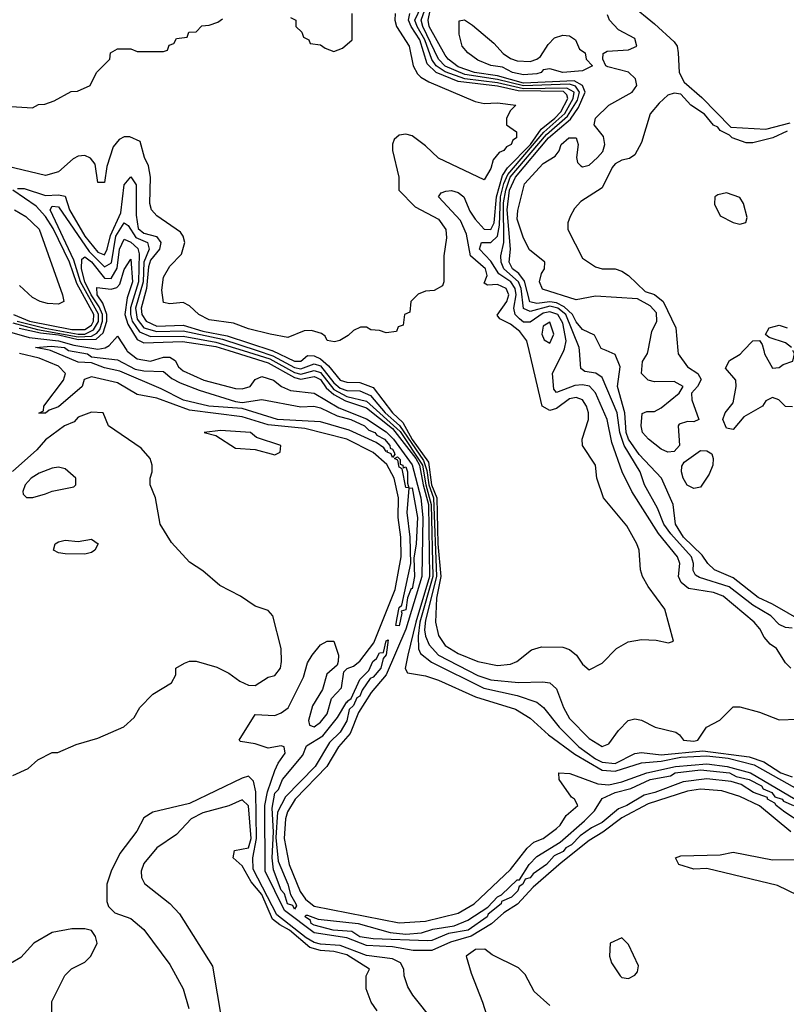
# Model space of a CAD drawing. Header units: inches. Extents: x 2380249 to 2585472, y 382747 to 546448.
# Tile 209 of 256: x 2474091 to 2476432, y 498003 to 501011. Entities that reach past the tile are written whole.
import ezdxf

# ---------------------------------------------------------------- set-up
doc = ezdxf.new("R2010")
doc.units = ezdxf.units.IN
doc.header["$MEASUREMENT"] = 0
doc.layers.add('C4479', color=7, linetype='Continuous')
doc.layers.add('C4570', color=7, linetype='Continuous')

msp = doc.modelspace()

# ---------------------------------------------------------------- linework, layer by layer
at = {"layer": 'C4479', "color": 4}
for points, elevation in [([(2474239.8, 500000), (2474298, 499990), (2474310, 499981.3), (2474390, 499972.2), (2474443.8, 499943.8), (2474470, 499938.2), (2474530, 499936.5), (2474555.2, 499915.2), (2474581.5, 499901.5), (2474639, 499879), (2474750, 499844.9), (2474770, 499842), (2474830, 499850.2), (2474950, 499828), (2474989.7, 499830.3), (2475010, 499824.9), (2475060.7, 499800.7), (2475102, 499790), (2475143.8, 499770), (2475157.5, 499757.5), (2475176, 499750), (2475181.5, 499741.5), (2475205.5, 499730), (2475221.3, 499710), (2475222, 499702), (2475230, 499699.3), (2475234.9, 499690), (2475237, 499683), (2475230, 499673.2), (2475225.1, 499685.1), (2475213.2, 499690), (2475214, 499694), (2475210, 499692.3), (2475203.3, 499703.3), (2475179.3, 499719.3), (2475097.5, 499757.5), (2475010, 499782), (2474878, 499790), (2474770, 499823.1), (2474669, 499830), (2474591.2, 499848.8), (2474523.3, 499883.3), (2474397, 499937), (2474350, 499947), (2474310, 499962.7), (2474270, 499964.8), (2474185.2, 500000)], 12), ([(2474418, 500000), (2474418.8, 499998.8), (2474450, 499975), (2474490, 499967.5), (2474530, 499980.2), (2474550, 499980.2), (2474565.7, 499970), (2474576.1, 499950), (2474590, 499938.2), (2474653.4, 499910), (2474750, 499884.7), (2474770, 499883.5), (2474795.1, 499890), (2474810, 499911.3), (2474830, 499920.5), (2474866, 499910), (2474890.1, 499890.1), (2474918.2, 499878.2), (2474990, 499870.2), (2475065.8, 499825.7), (2475150, 499792.1), (2475210, 499751.8), (2475232.7, 499730), (2475290, 499651.1), (2475315.6, 499550), (2475322.1, 499490), (2475319, 499310), (2475270, 499148.6), (2475210.6, 499010), (2475164.8, 498955.2), (2475125.7, 498894.3), (2475100.4, 498830), (2475065, 498790), (2475028.6, 498730), (2474932.6, 498630), (2474909.2, 498590.8), (2474902.7, 498570), (2474899, 498510), (2474914.4, 498430), (2474947.8, 498347.8), (2474963.9, 498323.9), (2474990, 498302.6), (2475250, 498252.2), (2475330, 498256.8), (2475430, 498281.2), (2475479.3, 498310), (2475590, 498414.9), (2475640.4, 498479.6), (2475661.4, 498498.6), (2475689.3, 498510), (2475730, 498540.3), (2475741.3, 498550), (2475760.1, 498579.9), (2475795.1, 498610), (2475785.2, 498630), (2475776.3, 498636.3), (2475738.4, 498690), (2475738, 498710), (2475771.5, 498708.5), (2475856.4, 498676.4), (2475890, 498673.9), (2475930, 498682.5), (2476006.3, 498710), (2476093.6, 498730), (2476190, 498738.1), (2476252, 498730), (2476322.6, 498710), (2476459.4, 498630)], 16), ([(2474729.5, 500000), (2474850, 499962.8), (2474930, 499917.9), (2474950, 499913.3), (2474990, 499920.8), (2474997.7, 499917.7), (2475010, 499911.3), (2475026.5, 499886.5), (2475050, 499865.5), (2475086.3, 499846.3), (2475150, 499825.4), (2475230, 499762.6), (2475301, 499670), (2475312.3, 499650), (2475322.7, 499590), (2475339.4, 499530), (2475342.9, 499310), (2475300.8, 499170), (2475276.8, 499070), (2475268.4, 499028.4), (2475275.2, 499015.2), (2475330, 499006), (2475370, 498992.9), (2475482.6, 498942.6), (2475605.1, 498905.1), (2475650, 498877), (2475706.4, 498826.4), (2475786.7, 498766.7), (2475870, 498718.8), (2475910, 498715.2), (2475990, 498740.9), (2476050, 498746.1), (2476110, 498758.1), (2476190, 498762.5), (2476255, 498755), (2476334.3, 498734.3), (2476550, 498613.4)], 24), ([(2474773.8, 500000), (2474854.7, 499974.7), (2474930, 499932.8), (2474950, 499927.9), (2474990, 499939.6), (2475010, 499933.5), (2475050, 499881.5), (2475090, 499860.1), (2475150, 499845.8), (2475252.7, 499752.7), (2475321.4, 499650), (2475331.4, 499590), (2475348.1, 499530), (2475353.2, 499310), (2475313.2, 499170), (2475307.6, 499127.6), (2475309.4, 499089.4), (2475315, 499075), (2475348.2, 499048.2), (2475508.4, 498968.4), (2475610, 498946.4), (2475670, 498925.7), (2475690.2, 498910.2), (2475738.3, 498850), (2475799.1, 498790), (2475850, 498752.8), (2475870, 498743.2), (2475910, 498739), (2475970, 498769.1), (2475990, 498772.2), (2476050, 498765.2), (2476176.9, 498776.9), (2476319.2, 498759.2), (2476363.3, 498743.4), (2476415.5, 498710), (2476450, 498697.6)], 28), ([(2474816.4, 500000), (2474864.2, 499984.2), (2474930, 499948.2), (2474950, 499944.6), (2474990, 499959.6), (2475010, 499953.2), (2475050, 499901.6), (2475070, 499884.9), (2475090, 499878.5), (2475130, 499877.6), (2475162.6, 499862.6), (2475206.8, 499810), (2475251, 499771), (2475324.6, 499664.6), (2475334.2, 499634.2), (2475340.2, 499590), (2475354.5, 499550), (2475363.6, 499310), (2475330, 499176.9), (2475327.4, 499147.4), (2475330, 499128), (2475341.4, 499101.4), (2475369.6, 499069.6), (2475490, 499007.7), (2475530, 498994.7), (2475614.3, 498985.7), (2475688.5, 498988.5), (2475710, 498984.9), (2475730, 498966.8), (2475751.7, 498910), (2475770, 498876.4), (2475830, 498815.5), (2475870, 498790.7), (2475890, 498798.8), (2475920.1, 498839.9), (2475949.5, 498870.5), (2475970, 498874.8), (2475990, 498871), (2476032, 498850), (2476094.4, 498834.4), (2476106.4, 498826.4), (2476118, 498810), (2476150, 498806.4), (2476162, 498810), (2476188.7, 498850), (2476229.3, 498870.7), (2476270, 498911.3), (2476290, 498911.3), (2476350, 498896), (2476410, 498872), (2476466, 498874)], 32), ([(2474861.9, 500000), (2474930, 499968.1), (2474950, 499968.1), (2474970, 499984.7), (2474990, 499984.6), (2475010, 499974.5), (2475033.8, 499953.8), (2475070, 499909.4), (2475090, 499903.5), (2475130, 499903), (2475170, 499887.1), (2475229.5, 499810), (2475260.8, 499780.8), (2475290, 499728.7), (2475339.1, 499659.1), (2475348.9, 499590), (2475365, 499550), (2475367.5, 499410), (2475376.8, 499310), (2475363.5, 499243.5), (2475360.9, 499170), (2475370.3, 499130), (2475390, 499098.7), (2475430, 499074.3), (2475490, 499050.4), (2475550, 499037.6), (2475590, 499042.4), (2475609, 499050), (2475654.5, 499085.5), (2475684.8, 499095.2), (2475750, 499094), (2475770, 499086.8), (2475791.3, 499070), (2475810, 499042), (2475830, 499024.7), (2475870, 499044.7), (2475914, 499090), (2475949.6, 499110.4), (2475990, 499117.1), (2476035.2, 499115.2), (2476072.7, 499107.3), (2476087.3, 499112.7), (2476061.2, 499210), (2476010, 499279), (2475992.7, 499310), (2475986.6, 499330), (2475982.7, 499390), (2475976, 499410), (2475945.1, 499465.1), (2475874, 499550), (2475853.2, 499610), (2475849.2, 499650), (2475809.3, 499710), (2475809.2, 499730), (2475827.8, 499790), (2475828, 499810), (2475822, 499830), (2475809.7, 499849.7), (2475790, 499856.4), (2475770, 499852.7), (2475730, 499823.5), (2475710, 499817.4), (2475686.4, 499830), (2475647.2, 500000)], 36), ([(2476446, 499030), (2476430, 499046), (2476402, 499090), (2476383.3, 499103.3), (2476364.7, 499124.7), (2476351.5, 499150), (2476334, 499170), (2476239.6, 499250), (2476210, 499260.9), (2476133.6, 499273.6), (2476111.6, 499291.6), (2476103.1, 499310), (2476106.6, 499350), (2476099.7, 499370), (2476041.8, 499441.8), (2475960.4, 499570), (2475931.1, 499630), (2475899.5, 499719.5), (2475884.7, 499790), (2475850, 499871.5), (2475831.2, 499891.2), (2475810, 499895.3), (2475786.3, 499893.7), (2475730, 499872), (2475722, 499882), (2475718, 499930), (2475752.6, 500000)], 32), ([(2476450, 499152.1), (2476430, 499154), (2476410, 499163), (2476385.1, 499190), (2476330, 499222.2), (2476258.2, 499278.2), (2476166.9, 499306.9), (2476154.5, 499314.5), (2476148, 499328), (2476148.9, 499350), (2476142.9, 499370), (2476079.9, 499439.9), (2476058.6, 499470), (2476038.6, 499518.6), (2475999.1, 499590), (2475985.7, 499630), (2475937.1, 499710), (2475923.8, 499750), (2475915.7, 499810), (2475870, 499918), (2475851, 499931), (2475816.6, 499936.6), (2475805.2, 499945.2), (2475800.2, 500000)], 28), ([(2476485.3, 499170), (2476390, 499225.7), (2476346, 499246), (2476270, 499305.5), (2476213.3, 499330), (2476192.6, 499350), (2476175.5, 499375.5), (2476118.7, 499430), (2476094.2, 499470), (2476087.2, 499530), (2476051, 499610), (2475982.5, 499682.4), (2475949.9, 499730), (2475943.5, 499750), (2475939.1, 499810), (2475916.8, 499890), (2475925.3, 499950), (2475910, 499987.8), (2475881.9, 500000)], 24), ([(2476100.7, 500000), (2476101.5, 499990), (2476130, 499950.3), (2476161.6, 499930), (2476171.9, 499911.9), (2476161.3, 499890), (2476143, 499870), (2476143.6, 499850), (2476164.7, 499790), (2476150, 499782.7), (2476130, 499783.6), (2476105, 499775.1), (2476102, 499770), (2476105.7, 499710), (2476090, 499691.5), (2476070, 499689.8), (2476050, 499698.5), (2476011.6, 499730), (2475993.3, 499750), (2475989, 499770), (2475992, 499808), (2476005.8, 499814.2), (2476030, 499814), (2476050, 499824.9), (2476105.1, 499870), (2476117, 499890), (2476090, 499905.7), (2476030, 499904.5), (2476010, 499909.8), (2475989.8, 499930), (2475992.9, 499967.1), (2476008.4, 499991.6), (2476010.1, 500000)], 16), ([(2476451.3, 499828.7), (2476430, 499829.2), (2476409.4, 499849.4), (2476390, 499857.2), (2476370, 499846.6), (2476359.5, 499830), (2476302.5, 499797.5), (2476270, 499759.5), (2476250, 499762.7), (2476238.4, 499790), (2476246, 499810), (2476270, 499841), (2476279.1, 499890), (2476278.3, 499910), (2476246.8, 499946.8), (2476258.7, 499970), (2476291.2, 499988.8), (2476301.7, 500000)], 16), ([(2476363.6, 500000), (2476366, 499990), (2476390, 499946.8), (2476410, 499948.5), (2476422.4, 499957.6), (2476452.2, 499967.7), (2476456.9, 499990), (2476452.3, 500000)], 16), ([(2476446, 498530), (2476350, 498609.8), (2476290, 498638.3), (2476235, 498655), (2476170, 498660.2), (2476130, 498653.9), (2476010, 498615), (2475930, 498573.1), (2475871.4, 498528.6), (2475830, 498503.6), (2475744.4, 498435.6), (2475658.9, 498361.1), (2475610.9, 498309.1), (2475570, 498282.7), (2475531.6, 498248.4), (2475470, 498210.9), (2475406.8, 498193.2), (2475350, 498167.1), (2475292.5, 498167.5), (2475230, 498178.7), (2475150, 498182.5), (2475090, 498206.1), (2474990, 498221.3), (2474899.2, 498290), (2474840.4, 498410), (2474839.9, 498610), (2474847.5, 498652.5), (2474870, 498717.1), (2474880.2, 498739.8), (2474902, 498770), (2474899, 498790), (2474890, 498793), (2474850, 498786), (2474810, 498798.9), (2474765.4, 498805.4), (2474760.9, 498810), (2474810, 498888.7), (2474870, 498885.2), (2474890, 498893), (2474911.3, 498908.7), (2474957.3, 499002.7), (2474970, 499046), (2474983.7, 499070), (2475010, 499101), (2475030, 499112), (2475050, 499112), (2475064.9, 499070), (2475064, 499050), (2475061, 499039), (2475028.9, 499011.1), (2475015.3, 498964.7), (2474985.6, 498914.4), (2474973.4, 498870), (2474975.9, 498855.9), (2474990, 498850.4), (2475010, 498864.9), (2475029.7, 498890), (2475043.1, 498936.9), (2475073.8, 498970), (2475081.3, 499018.7), (2475091.1, 499028.9), (2475110, 499036.5), (2475130, 499051.8), (2475172.8, 499107.2), (2475237.6, 499270), (2475255.8, 499370), (2475255.3, 499430), (2475246.6, 499490), (2475247.6, 499550), (2475234.7, 499610), (2475212, 499652), (2475170, 499688.6), (2475090, 499729.3), (2474962.2, 499762.2), (2474850, 499773.6), (2474770, 499797.8), (2474610, 499817.9), (2474510, 499855.2), (2474450, 499866), (2474390, 499901.2), (2474310, 499920.4), (2474288.2, 499911.8), (2474281.7, 499890), (2474210, 499828), (2474181.4, 499818.6), (2474170, 499808.6), (2474149.4, 499809.4), (2474164, 499816), (2474165.1, 499830), (2474225.1, 499910), (2474231.1, 499930), (2474210, 499953), (2474150, 499977), (2474090, 499991.7)], 16), ([(2474070, 498702), (2474116.4, 498723.6), (2474146, 498750), (2474190, 498772), (2474207.3, 498772.7), (2474263.1, 498796.9), (2474330, 498816), (2474408.9, 498851.1), (2474440.4, 498879.6), (2474458, 498910), (2474498, 498950), (2474554.6, 498985.4), (2474568, 499010), (2474568, 499030), (2474594.6, 499045.4), (2474609.1, 499050.9), (2474630, 499051), (2474693.2, 499033.2), (2474730, 499014.8), (2474762.8, 498990), (2474790, 498978), (2474810, 498977.3), (2474850, 499002), (2474870, 499007.7), (2474887, 499030), (2474890.9, 499050), (2474889.7, 499090), (2474863.7, 499190), (2474850, 499206), (2474810, 499219.3), (2474765.2, 499250), (2474702, 499282), (2474650, 499327.3), (2474610, 499353.6), (2474554.2, 499414.2), (2474519.5, 499470), (2474506, 499550), (2474489, 499590), (2474489, 499610), (2474495.3, 499630), (2474495.3, 499650), (2474489, 499670), (2474462, 499702), (2474362, 499770), (2474346, 499810), (2474310, 499811.8), (2474270, 499797), (2474257.4, 499782.6), (2474228.2, 499770), (2474170, 499727.6), (2474142.9, 499697.1), (2474069.1, 499630.9)], 24), ([(2476477.6, 498557.6), (2476428, 498590), (2476401.3, 498610), (2476397.6, 498617.6), (2476375.1, 498630), (2476374.5, 498634.5), (2476332.3, 498650), (2476294.3, 498674.3), (2476264.1, 498684.1), (2476190, 498691.5), (2476117, 498683), (2476030.6, 498650), (2475997.8, 498642.2), (2475944.9, 498610), (2475919.9, 498600.1), (2475870, 498558.5), (2475837.5, 498542.5), (2475802.2, 498517.8), (2475776.5, 498490), (2475759, 498481), (2475750.3, 498470), (2475723.4, 498456.6), (2475699.5, 498430), (2475658.7, 498401.3), (2475650, 498389.8), (2475634.4, 498385.6), (2475627.3, 498370), (2475616.7, 498363.3), (2475612.3, 498350), (2475593.1, 498330), (2475562.9, 498317.1), (2475561.3, 498310), (2475521.5, 498278.5), (2475518.7, 498270), (2475460.5, 498230), (2475400.4, 498219.6), (2475350, 498198.3), (2475336.9, 498196.9), (2475170, 498203.5), (2475130, 498209.4), (2475105, 498225), (2475048, 498230), (2474990, 498244.8), (2474981.1, 498250), (2474979.5, 498259.5), (2474962.9, 498270), (2474964.7, 498275.3), (2474970, 498275.3), (2475002.8, 498262.7), (2475124.7, 498250), (2475222.5, 498222.5), (2475270, 498217.7), (2475318.5, 498221.5), (2475352.4, 498232.4), (2475417.7, 498242.3), (2475460.1, 498259.9), (2475520.7, 498299.3), (2475550, 498331.6), (2475562.8, 498337.2), (2475610, 498383), (2475617, 498383), (2475647.4, 498430), (2475670, 498454.3), (2475741.5, 498498.5), (2475816.4, 498563.6), (2475846.1, 498593.9), (2475870, 498632), (2475909.2, 498650), (2475957.6, 498662.4), (2476016, 498690), (2476078.6, 498701.4), (2476092.7, 498710), (2476170, 498718.9), (2476259.1, 498710), (2476278.9, 498698.9), (2476319.3, 498690), (2476356.9, 498670), (2476361.7, 498661.7), (2476387.7, 498650), (2476396.9, 498636.9), (2476419.5, 498630), (2476423.6, 498623.6), (2476454.6, 498610)], 12), ([(2475356, 497950), (2475291.3, 498031.3), (2475276.6, 498056.6), (2475265.6, 498090), (2475264.2, 498110), (2475254.3, 498130), (2475230, 498141.6), (2475150, 498152.1), (2475070, 498182.2), (2475010, 498186.4), (2474990, 498192.3), (2474965.7, 498205.7), (2474876.5, 498276.5), (2474804.1, 498415.9), (2474802.5, 498450), (2474814.6, 498510), (2474812.3, 498652.3), (2474804.7, 498684.8), (2474790, 498699.5), (2474770, 498694), (2474610, 498616.8), (2474498, 498590), (2474470, 498572.3), (2474448.5, 498531.5), (2474396.4, 498463.6), (2474370.6, 498410), (2474357.3, 498370), (2474356.9, 498316.9), (2474362, 498302), (2474382, 498282), (2474430, 498264.7), (2474470, 498231.3), (2474550, 498124.7), (2474590.4, 498050.4), (2474607.7, 497990)], 24), ([(2475183.2, 497983.2), (2475164, 498010), (2475148.7, 498050), (2475148.7, 498090), (2475159, 498110), (2475090, 498154.5), (2475050, 498164), (2475010, 498167.3), (2474977, 498177), (2474914.7, 498230), (2474885.4, 498245.4), (2474863.4, 498263.4), (2474830, 498338.2), (2474797.5, 498377.5), (2474770, 498425.7), (2474743, 498450), (2474747.5, 498472.5), (2474790, 498481.5), (2474797.4, 498510), (2474790, 498609), (2474770, 498627.3), (2474730, 498609.7), (2474650, 498588.2), (2474614.9, 498570), (2474570, 498522), (2474510, 498480.9), (2474470, 498432.7), (2474461.6, 498410), (2474463, 498390), (2474472.5, 498372.5), (2474550, 498310.6), (2474578.9, 498278.9), (2474679.5, 498119.5), (2474708.2, 497950)], 28), ([(2476500, 498320), (2476405.8, 498365.8), (2476190, 498418), (2476150, 498416.3), (2476104.5, 498430), (2476094, 498450), (2476110, 498457.1), (2476230, 498459.3), (2476270, 498468), (2476390, 498444.4), (2476465.2, 498445.2)], 16), ([(2474188.9, 497968.9), (2474188.9, 498011.1), (2474228.9, 498091.1), (2474249, 498111), (2474290, 498132), (2474308, 498150), (2474328, 498190), (2474322, 498210), (2474310, 498228), (2474290, 498234), (2474250, 498234), (2474190, 498222), (2474134, 498190), (2474094, 498146), (2474030.5, 498109.5)], 24), ([(2475710, 497999), (2475662.5, 498042.5), (2475634.5, 498094.5), (2475614.2, 498114.2), (2475533.8, 498153.8), (2475511.1, 498171.1), (2475482.8, 498170), (2475454.8, 498150), (2475470, 498098), (2475504.9, 498010), (2475524.9, 497944.9)], 24)]:
    msp.add_lwpolyline(points, dxfattribs=dict(at, elevation=elevation))
for points, elevation in [([(2474704.4, 499755.6), (2474654, 499750), (2474690, 499741), (2474750, 499702), (2474810, 499698), (2474870, 499682), (2474886, 499690), (2474888, 499710), (2474814.6, 499734.6), (2474796, 499750)], 24), ([(2476150, 499579.3), (2476129, 499589), (2476117, 499610), (2476111.7, 499630), (2476113.1, 499646.9), (2476120.5, 499659.5), (2476170, 499694.4), (2476190, 499693.7), (2476204.4, 499684.4), (2476208.9, 499670), (2476208, 499650), (2476197.1, 499622.9), (2476170, 499582.9)], 16), ([(2475262, 499642), (2475270, 499645.5), (2475275.6, 499630), (2475275.3, 499595.3), (2475279.6, 499580.4), (2475270, 499582), (2475259.1, 499639.1), (2475250, 499643.7), (2475245.8, 499665.8), (2475235.3, 499670), (2475244.5, 499675.5), (2475252.9, 499667.1), (2475252.9, 499652.9), (2475261, 499650)], 12), ([(2474210, 499644), (2474190, 499641.2), (2474150, 499625.2), (2474126, 499610), (2474107.3, 499590), (2474101, 499570), (2474102, 499562), (2474111.6, 499551.6), (2474131.6, 499551.6), (2474170, 499562.8), (2474190, 499571), (2474256, 499584), (2474262, 499590), (2474262, 499610), (2474230, 499639)], 28), ([(2475290, 499272.7), (2475286.4, 499273.6), (2475275.6, 499244.4), (2475270, 499207.8), (2475256, 499204), (2475258.4, 499198.4), (2475250, 499159.3), (2475240.2, 499160.2), (2475243.3, 499183.3), (2475250, 499214.8), (2475258, 499222), (2475285.3, 499350), (2475283.7, 499430), (2475274.6, 499505.4), (2475280.2, 499579.8), (2475290, 499581), (2475305.5, 499490), (2475302, 499410), (2475294.3, 499365.7), (2475296.3, 499310)], 12), ([(2474290, 499378.4), (2474230, 499379.6), (2474210, 499382), (2474194, 499390), (2474199, 499410), (2474210, 499416.3), (2474230, 499420.5), (2474270, 499417.3), (2474310, 499424), (2474330.5, 499410), (2474320.7, 499390), (2474310, 499383.6)], 24), ([(2474930, 498294), (2474924.9, 498304.9), (2474908.7, 498310), (2474900.1, 498340.1), (2474890, 498351.6), (2474865.7, 498414.3), (2474861.8, 498450), (2474865.8, 498530), (2474862, 498602), (2474870, 498647.7), (2474881, 498659), (2474893.6, 498690), (2474955.5, 498764.5), (2474967.2, 498792.8), (2475017.2, 498822.8), (2475061.3, 498878.7), (2475090, 498927.3), (2475093.2, 498926.8), (2475093.2, 498930), (2475103, 498937), (2475130, 498994.9), (2475157, 499023), (2475169.8, 499050), (2475180.8, 499059.2), (2475190, 499076.4), (2475202, 499078), (2475210, 499113.4), (2475216, 499116), (2475210.2, 499070.2), (2475200.9, 499059.1), (2475193.7, 499030), (2475170, 499002), (2475161.3, 498998.7), (2475137.2, 498962.8), (2475130, 498944.2), (2475120.5, 498939.5), (2475110, 498916), (2475096.7, 498903.3), (2475090, 498869.5), (2475070, 498834), (2475036.9, 498803.1), (2474993.4, 498730), (2474903.2, 498636.8), (2474878.5, 498590), (2474872.9, 498512.9), (2474879.9, 498439.9), (2474910, 498370.4), (2474918.2, 498338.2), (2474934.6, 498310), (2474936.1, 498303.9)], 12), ([(2475930, 498206), (2475894, 498190), (2475892, 498150), (2475898, 498130), (2475924.7, 498090), (2475930, 498084.7), (2475950, 498082), (2475970, 498092), (2475978, 498102), (2475980.4, 498120.4), (2475950, 498186)], 24)]:
    msp.add_lwpolyline(points, close=True, dxfattribs=dict(at, elevation=elevation))
at = {"layer": 'C4570', "color": 4}
for points, elevation in [([(2475752.6, 500000), (2475755, 500005), (2475759.8, 500030), (2475750, 500083.6), (2475734, 500110), (2475710, 500118.9), (2475690, 500114.7), (2475650, 500086.9), (2475630, 500086.6), (2475617, 500097), (2475604.2, 500110), (2475600.2, 500130), (2475606.9, 500170), (2475604.3, 500190), (2475590.5, 500210), (2475554.2, 500234.2), (2475530, 500273.5), (2475495.1, 500310), (2475501.2, 500330), (2475530, 500330.2), (2475550.7, 500349.3), (2475556.8, 500383.2), (2475559.5, 500470), (2475569.2, 500510.7), (2475581.5, 500538.5), (2475692.2, 500667.8), (2475755.4, 500724.7), (2475781.8, 500770), (2475784.1, 500790), (2475762.3, 500802.3), (2475630, 500800.1), (2475550, 500818.4), (2475450, 500830.6), (2475390, 500851.6), (2475362.4, 500870), (2475349.3, 500889.3), (2475327.8, 500950), (2475304.6, 500990), (2475298.2, 501010), (2475326.9, 501073.1)], 32), ([(2475800.2, 500000), (2475799.3, 500010), (2475758.4, 500110), (2475734.7, 500130), (2475710, 500135.9), (2475650, 500119.6), (2475630, 500128.7), (2475622.4, 500190), (2475614.2, 500210), (2475569.6, 500249.6), (2475561.6, 500270), (2475560.7, 500290), (2475569.9, 500330.1), (2475568.7, 500451.3), (2475575.2, 500490), (2475589.3, 500530), (2475700.2, 500659.8), (2475763.8, 500716.2), (2475794.5, 500765.5), (2475800.9, 500790), (2475788.4, 500808.4), (2475770, 500814.5), (2475630, 500808.5), (2475550, 500828.7), (2475450, 500843.3), (2475390, 500868.6), (2475369.9, 500890), (2475321.8, 500990), (2475317.4, 501010), (2475338.6, 501070)], 28), ([(2475881.9, 500000), (2475866.6, 500006.6), (2475846.8, 500046.8), (2475810, 500064.4), (2475790, 500087.8), (2475778.8, 500110), (2475754.3, 500134.3), (2475730, 500146.1), (2475710, 500149.3), (2475670, 500143.5), (2475649.1, 500149.1), (2475632.3, 500212.3), (2475615.2, 500235.2), (2475596.2, 500250), (2475585.4, 500270), (2475589.9, 500310.1), (2475579.4, 500430), (2475587, 500490), (2475605.1, 500530), (2475705.9, 500650), (2475772.9, 500707.1), (2475797.2, 500742.8), (2475818.2, 500790), (2475810.3, 500810.3), (2475783.9, 500823.9), (2475630, 500817.5), (2475550, 500839.2), (2475479.7, 500850), (2475430, 500866.7), (2475399.8, 500890), (2475390, 500903.1), (2475341.9, 500990), (2475338, 501010), (2475350.9, 501069.1)], 24), ([(2475957, 501057), (2476030, 500998.5), (2476090, 500943), (2476098.7, 500930), (2476102.4, 500910), (2476105.3, 500850), (2476119.9, 500819.9), (2476173.8, 500773.8), (2476262.8, 500682.8), (2476370, 500676.4), (2476444.2, 500695.8)], 16), ([(2475238, 501030), (2475236.4, 501010), (2475241.6, 500990), (2475280.6, 500930), (2475292.9, 500870), (2475305.5, 500845.5), (2475315.9, 500835.9), (2475340.8, 500820.8), (2475481.6, 500761.6), (2475510, 500754.5), (2475550, 500757), (2475606, 500750), (2475590, 500734), (2475578, 500710), (2475578, 500690), (2475608, 500668), (2475608.7, 500650), (2475596.6, 500643.4), (2475591.6, 500630), (2475577.2, 500622.8), (2475570, 500611), (2475554.9, 500605.1), (2475537.2, 500582.8), (2475530, 500556), (2475510, 500522), (2475370, 500588), (2475330, 500626), (2475290, 500656), (2475270, 500661), (2475250, 500658), (2475234.6, 500645.4), (2475229.1, 500630.9), (2475229.1, 500610.9), (2475249, 500530), (2475249, 500490), (2475299.1, 500439.1), (2475370, 500401.7), (2475392.8, 500370), (2475394.9, 500345.1), (2475386, 500290), (2475386, 500210), (2475382, 500198), (2475356.4, 500183.6), (2475330, 500182), (2475308, 500172), (2475286, 500150), (2475282, 500118), (2475266, 500110), (2475262, 500078), (2475247.3, 500072.7), (2475242, 500058), (2475210, 500054), (2475190, 500062), (2475163.6, 500063.6), (2475150, 500072), (2475131.6, 500071.6), (2475110, 500062), (2475094, 500046), (2475068.9, 500031.1), (2475052.7, 500027.3), (2475030, 500031), (2475024.4, 500044.4), (2475012.5, 500052.5), (2474982, 500062), (2474960, 500060), (2474910, 500040.3), (2474856, 500050), (2474790, 500067), (2474744.3, 500084.3), (2474670, 500094.2), (2474638, 500110), (2474610, 500136.4), (2474590, 500146.7), (2474550, 500143), (2474530, 500147.3), (2474525.1, 500185.1), (2474530, 500224), (2474550, 500258), (2474585.3, 500294.7), (2474595.5, 500330), (2474590.5, 500350), (2474582, 500362), (2474510, 500412), (2474493.4, 500430), (2474488.2, 500450), (2474490.3, 500530), (2474484.8, 500564.8), (2474472, 500590), (2474458.6, 500638.5), (2474427.2, 500652.8), (2474410, 500653), (2474394.9, 500645.1), (2474376.9, 500623.1), (2474357.5, 500562.5), (2474350, 500514), (2474330, 500514), (2474321.6, 500570), (2474307.6, 500587.6), (2474290, 500595.8), (2474270, 500594), (2474253.8, 500586.2), (2474210, 500546), (2474170, 500535.3), (2474028.2, 500568.2)], 44), ([(2474918, 501018), (2474934, 501010), (2474934, 500990), (2474952.7, 500972.7), (2474958, 500958), (2474974, 500950), (2474978, 500938), (2475010, 500934), (2475023.6, 500923.6), (2475050, 500914), (2475076.4, 500923.6), (2475106, 500950), (2475106, 501030)], 48), ([(2475647.2, 500000), (2475640.3, 500030), (2475618.4, 500058.4), (2475590, 500080.6), (2475557.5, 500097.5), (2475548.7, 500108.7), (2475578.6, 500150), (2475584.8, 500170), (2475576.5, 500190), (2475550, 500201.6), (2475520.1, 500200.1), (2475510, 500206), (2475518.7, 500230), (2475514, 500250), (2475467.4, 500290), (2475455.5, 500355.5), (2475437.5, 500397.5), (2475369.7, 500470), (2475378, 500482), (2475392.7, 500487.3), (2475410, 500489.3), (2475430, 500483.2), (2475447.9, 500470), (2475465.8, 500425.8), (2475481.9, 500401.9), (2475510, 500371.4), (2475530, 500370.2), (2475539.6, 500390), (2475547.5, 500470), (2475565.2, 500534.8), (2475581.2, 500558.8), (2475650.6, 500630), (2475683.2, 500676.8), (2475725.4, 500710), (2475743.4, 500730), (2475764.7, 500770), (2475761.9, 500781.9), (2475751.3, 500791.3), (2475613.2, 500793.2), (2475550, 500807.5), (2475430, 500822.4), (2475363.4, 500850), (2475335.7, 500875.7), (2475313.5, 500950), (2475286.4, 500990), (2475278.4, 501010), (2475282.9, 501030)], 36), ([(2476010.1, 500000), (2476021.7, 500058.3), (2476036.8, 500090), (2476035.5, 500115.5), (2476016.9, 500136.9), (2475978, 500158), (2475850, 500166.3), (2475790, 500155.2), (2475687.6, 500187.6), (2475678.8, 500210), (2475684.5, 500235.5), (2475693.3, 500250), (2475695.1, 500270), (2475648.1, 500308.1), (2475630, 500343.6), (2475610, 500402), (2475612.1, 500427.9), (2475632.9, 500510), (2475690, 500571.5), (2475726.4, 500593.6), (2475738.7, 500610), (2475745.1, 500630), (2475767.8, 500650), (2475790.6, 500650), (2475796.5, 500630), (2475791.7, 500590), (2475794.7, 500574.7), (2475804.5, 500564.5), (2475810, 500561.7), (2475830, 500566.7), (2475856, 500590), (2475871.4, 500608.6), (2475878, 500630), (2475873.9, 500653.9), (2475845.2, 500690), (2475849.3, 500710), (2475890.6, 500749.4), (2475961.1, 500790), (2475976.1, 500810), (2475971.9, 500830), (2475950.6, 500850.6), (2475886.9, 500866.9), (2475880.9, 500870), (2475871.8, 500890), (2475872.5, 500907.5), (2475885.1, 500914.9), (2475950, 500919.3), (2475976, 500930), (2475970, 500953.2), (2475920.1, 500980.1), (2475892.7, 501010), (2475886.3, 501026.3)], 16), ([(2474065.4, 500745.4), (2474130, 500742), (2474148.4, 500751.6), (2474167.3, 500752.7), (2474196.4, 500763.6), (2474248.4, 500791.6), (2474267.3, 500792.7), (2474306, 500810), (2474326, 500850), (2474366, 500890), (2474368, 500910), (2474390, 500922), (2474430, 500922), (2474450, 500914), (2474530, 500914), (2474542, 500918), (2474547.3, 500932.7), (2474562, 500938), (2474570, 500954), (2474602, 500958), (2474607.3, 500972.7), (2474630, 500974), (2474647.3, 500992.7), (2474670, 500994), (2474696.4, 501003.6), (2474710, 501014)], 48), ([(2476434.8, 500670), (2476391.3, 500650), (2476330, 500634.7), (2476310, 500634.7), (2476266.6, 500650), (2476258.6, 500658.6), (2476230, 500672.7), (2476222.8, 500682.8), (2476210, 500688.4), (2476182.2, 500722.2), (2476141, 500750), (2476110, 500783.5), (2476090, 500786.8), (2476070, 500780.3), (2476043.5, 500756.5), (2476016.7, 500723.3), (2475990, 500636.3), (2475970, 500598.5), (2475953, 500587), (2475930, 500582), (2475909.4, 500570.6), (2475900.2, 500559.8), (2475870, 500497.3), (2475804.3, 500455.7), (2475785.5, 500434.5), (2475772.6, 500410), (2475765.3, 500390), (2475765.5, 500370), (2475810, 500282.3), (2475850, 500256.5), (2475870, 500250.4), (2475910, 500250.3), (2475930, 500242.6), (2475950, 500229.3), (2476001.1, 500181.1), (2476030, 500171), (2476056.5, 500150), (2476095.1, 500070), (2476100.7, 500000)], 16), ([(2474084.2, 500495.8), (2474104.5, 500495.5), (2474170, 500474.1), (2474210, 500476.3), (2474230, 500471.4), (2474243.1, 500430), (2474289.8, 500349.8), (2474330, 500300.5), (2474350, 500292.6), (2474358.5, 500310), (2474368.1, 500351.9), (2474399.4, 500420.6), (2474410, 500507), (2474430, 500531.2), (2474446.4, 500506.4), (2474446.2, 500413.8), (2474453.2, 500373.2), (2474470, 500358.9), (2474508.4, 500348.4), (2474522.5, 500330), (2474517.6, 500310), (2474490, 500275.9), (2474484, 500256), (2474478.2, 500190), (2474461.6, 500130), (2474464.5, 500110), (2474477.1, 500090), (2474510, 500075), (2474590, 500078.1), (2474650, 500059), (2474725, 500045), (2474860.6, 500000.6), (2474861.9, 500000)], 36), ([(2474072.3, 500110), (2474120.8, 500090), (2474250, 500064.6), (2474290, 500064.6), (2474310, 500077.7), (2474316.8, 500090), (2474317.8, 500110), (2474265.2, 500205.2), (2474242.6, 500270), (2474192.7, 500372.7), (2474170, 500409.9), (2474141.5, 500441.5), (2474069.6, 500490)], 36), ([(2474075.1, 500430), (2474109.6, 500410), (2474150, 500371.1), (2474222, 500170), (2474226, 500150), (2474210, 500142), (2474176.4, 500143.6), (2474154, 500150), (2474130, 500162), (2474090, 500198.8)], 44), ([(2474082.8, 500090), (2474168.5, 500068.5), (2474270, 500050.3), (2474290, 500050.8), (2474316.6, 500063.4), (2474331.3, 500088.7), (2474331.3, 500111.3), (2474276.8, 500210), (2474256.5, 500276.5), (2474183.8, 500430), (2474190, 500441.3), (2474210, 500439), (2474302.8, 500302.8), (2474350, 500256), (2474371.5, 500268.5), (2474385.1, 500350), (2474410, 500390.3), (2474422.6, 500382.6), (2474446.1, 500346.1), (2474481.3, 500330), (2474486, 500310), (2474470.1, 500269.9), (2474468, 500210), (2474444.8, 500130), (2474450, 500096.1), (2474470.1, 500070.1), (2474510, 500058.3), (2474590, 500060.3), (2474710, 500035.2), (2474816.4, 500000)], 32), ([(2474070, 500084.9), (2474145, 500065), (2474270, 500042), (2474310, 500044.1), (2474326.9, 500053.1), (2474335.3, 500064.7), (2474343.5, 500090), (2474343.5, 500110), (2474334.2, 500134.2), (2474309.6, 500170), (2474289.9, 500210), (2474279.7, 500250), (2474280.7, 500279.3), (2474290, 500286.5), (2474310, 500271.4), (2474350, 500221), (2474370, 500220.7), (2474388.5, 500251.5), (2474396.1, 500310), (2474410, 500340.2), (2474430, 500331), (2474452, 500312), (2474455.7, 500295.7), (2474454.2, 500210), (2474429.7, 500130.3), (2474428.9, 500110), (2474434.2, 500090), (2474457.1, 500057.1), (2474490, 500043.4), (2474590, 500044.1), (2474690, 500026.2), (2474773.8, 500000)], 28), ([(2474089, 500069), (2474154.5, 500054.5), (2474210, 500048), (2474270, 500033.8), (2474325, 500035), (2474345.5, 500054.5), (2474357, 500090), (2474357.4, 500110), (2474344.9, 500144.9), (2474328, 500170), (2474327, 500193), (2474370, 500187.5), (2474387.5, 500192.5), (2474397.2, 500202.8), (2474410, 500247.7), (2474430, 500279.1), (2474435, 500210), (2474418.8, 500161.2), (2474412.5, 500110), (2474420.9, 500080.9), (2474450, 500034), (2474470, 500023.8), (2474587.7, 500027.7), (2474690, 500012.2), (2474729.5, 500000)], 24), ([(2473764.6, 500000), (2473770, 500010.2), (2473790, 500025.3), (2473810, 500026.7), (2473890, 500055.4), (2474030, 500065.7), (2474119.7, 500039.8), (2474210, 500030), (2474256.3, 500016.3), (2474330, 500004.7), (2474351.8, 500008.2), (2474364.1, 500015.9), (2474390, 500044.2), (2474418, 500000)], 16), ([(2476447.6, 500010), (2476430, 500023.5), (2476380.4, 500040.4), (2476369.2, 500049.2), (2476379.6, 500070), (2476410, 500077.5), (2476434.4, 500070)], 16), ([(2476301.7, 500000), (2476330, 500030.2), (2476350.8, 500030.8), (2476359, 500019), (2476363.6, 500000)], 16), ([(2474185.2, 500000), (2474181.5, 500001.5), (2474139, 500010), (2474186.7, 500013.3), (2474228, 500010), (2474239.8, 500000)], 12)]:
    msp.add_lwpolyline(points, dxfattribs=dict(at, elevation=elevation))
for points, elevation in [([(2475650, 500883.6), (2475670, 500890.3), (2475681.3, 500898.7), (2475704.5, 500935.5), (2475724.2, 500955.8), (2475750, 500964.2), (2475770, 500962), (2475788, 500950), (2475801.1, 500921.1), (2475818, 500910), (2475820.7, 500890), (2475840.5, 500870), (2475810, 500855.1), (2475750, 500849.9), (2475710, 500861.3), (2475690, 500857.6), (2475683.1, 500850), (2475670, 500846.1), (2475630, 500842.4), (2475596.3, 500850), (2475565.6, 500865.6), (2475530, 500870.8), (2475490, 500887.1), (2475459.3, 500910), (2475442.4, 500930), (2475433.2, 500966.8), (2475432.9, 501007.1), (2475449.3, 501010.7), (2475474.2, 500994.2), (2475538.9, 500938.9), (2475567.3, 500907.3), (2475590, 500892), (2475610, 500884.9)], 16), ([(2476250, 500482), (2476223.6, 500476.4), (2476214, 500470), (2476212.7, 500447.3), (2476230, 500412), (2476270, 500391.3), (2476290, 500386), (2476308.4, 500391.6), (2476313.2, 500406.8), (2476302, 500450), (2476290, 500468)], 24), ([(2475710, 500086.6), (2475690, 500075.1), (2475686, 500050), (2475692.5, 500032.5), (2475710, 500023.1), (2475722.6, 500050)], 36)]:
    msp.add_lwpolyline(points, close=True, dxfattribs=dict(at, elevation=elevation))

doc.saveas('drawing.dxf')
